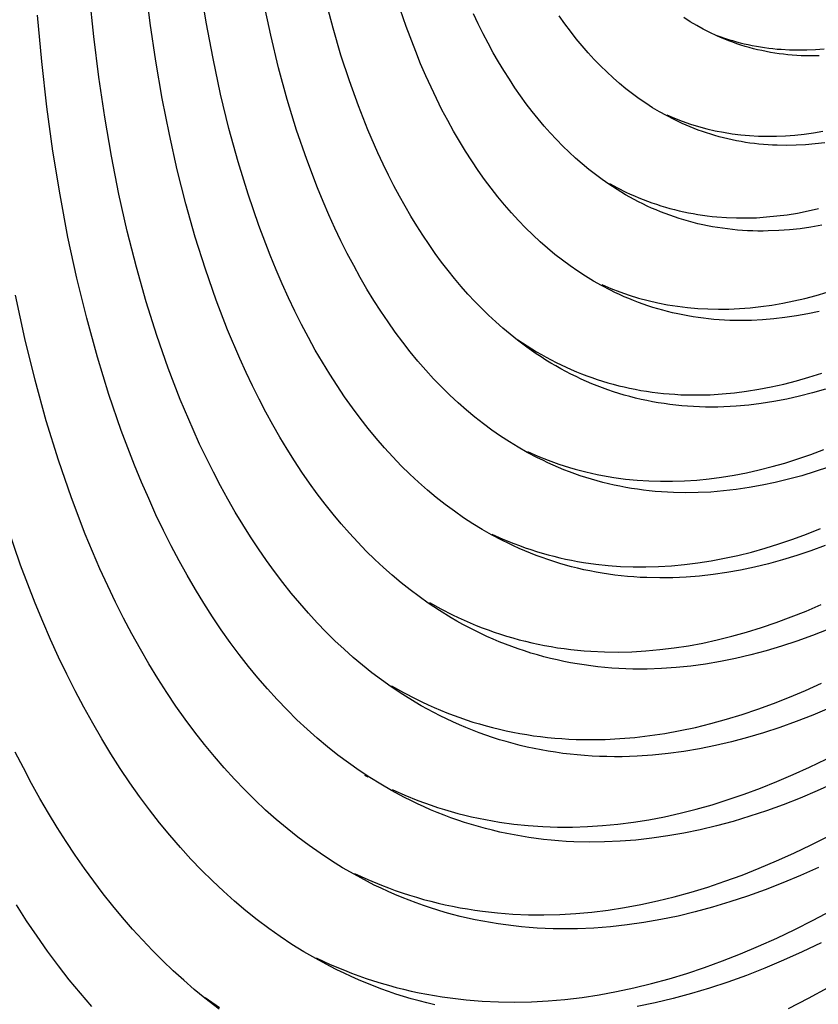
# Model space of a CAD drawing. Header units: millimetres. Extents: x -2637 to -1637, y 678 to 1678.
# Tile 63 of 256: x -2296 to -2282, y 1025 to 1042. Entities that reach past the tile are written whole.
import ezdxf

# ---------------------------------------------------------------- set-up
doc = ezdxf.new("R2010")
doc.units = ezdxf.units.MM
doc.layers.add('Make2D$B.SHOW mini', color=7, linetype='Continuous', true_color=0x000000)

msp = doc.modelspace()

# ---------------------------------------------------------------- linework, layer by layer
at = {"layer": 'Make2D$B.SHOW mini', "color": 18, "lineweight": -3, "true_color": 0x000000}
for points in [[(-2288.496, 1031.765), (-2288.653, 1031.876), (-2288.808, 1031.992), (-2288.961, 1032.114), (-2289.113, 1032.242), (-2289.263, 1032.375), (-2289.412, 1032.513), (-2289.558, 1032.658), (-2289.703, 1032.807), (-2289.846, 1032.963), (-2289.988, 1033.124), (-2290.127, 1033.29), (-2290.264, 1033.463), (-2290.399, 1033.641), (-2290.532, 1033.824), (-2290.662, 1034.013), (-2290.79, 1034.207), (-2290.916, 1034.407), (-2291.04, 1034.613), (-2291.161, 1034.824), (-2291.28, 1035.04), (-2291.396, 1035.262), (-2291.509, 1035.489), (-2291.62, 1035.722), (-2291.728, 1035.959), (-2291.936, 1036.45), (-2292.132, 1036.962), (-2292.317, 1037.493), (-2292.49, 1038.043), (-2292.65, 1038.612), (-2292.798, 1039.199), (-2292.934, 1039.803), (-2293.056, 1040.423), (-2293.165, 1041.059), (-2293.262, 1041.71), (-2293.345, 1042.374)], [(-2287.409, 1032.936), (-2287.57, 1033.028), (-2287.731, 1033.126), (-2287.89, 1033.23), (-2288.047, 1033.34), (-2288.203, 1033.455), (-2288.357, 1033.577), (-2288.51, 1033.704), (-2288.661, 1033.837), (-2288.81, 1033.976), (-2288.957, 1034.121), (-2289.102, 1034.272), (-2289.246, 1034.429), (-2289.387, 1034.592), (-2289.526, 1034.761), (-2289.662, 1034.936), (-2289.797, 1035.116), (-2289.929, 1035.302), (-2290.058, 1035.495), (-2290.185, 1035.693), (-2290.31, 1035.897), (-2290.432, 1036.106), (-2290.551, 1036.322), (-2290.667, 1036.543), (-2290.781, 1036.77), (-2290.892, 1037.002), (-2291, 1037.24), (-2291.105, 1037.483), (-2291.207, 1037.731), (-2291.402, 1038.244), (-2291.585, 1038.778), (-2291.755, 1039.332), (-2291.912, 1039.904), (-2292.055, 1040.495), (-2292.185, 1041.104), (-2292.301, 1041.73), (-2292.404, 1042.371)], [(-2289.134, 1030.33), (-2289.298, 1030.447), (-2289.461, 1030.57), (-2289.622, 1030.698), (-2289.781, 1030.832), (-2289.939, 1030.972), (-2290.095, 1031.118), (-2290.249, 1031.27), (-2290.401, 1031.428), (-2290.551, 1031.591), (-2290.7, 1031.761), (-2290.846, 1031.936), (-2290.99, 1032.117), (-2291.132, 1032.304), (-2291.271, 1032.497), (-2291.408, 1032.696), (-2291.543, 1032.9), (-2291.676, 1033.111), (-2291.805, 1033.327), (-2291.933, 1033.548), (-2292.057, 1033.776), (-2292.179, 1034.009), (-2292.298, 1034.248), (-2292.415, 1034.492), (-2292.529, 1034.742), (-2292.747, 1035.258), (-2292.954, 1035.795), (-2293.148, 1036.353), (-2293.33, 1036.931), (-2293.499, 1037.529), (-2293.655, 1038.146), (-2293.798, 1038.78), (-2293.927, 1039.432), (-2294.042, 1040.101), (-2294.144, 1040.785), (-2294.232, 1041.483), (-2294.306, 1042.196)], [(-2285.527, 1037.212), (-2285.663, 1037.289), (-2285.797, 1037.371), (-2285.931, 1037.457), (-2286.063, 1037.548), (-2286.194, 1037.645), (-2286.324, 1037.746), (-2286.452, 1037.852), (-2286.579, 1037.963), (-2286.704, 1038.079), (-2286.827, 1038.2), (-2286.949, 1038.327), (-2287.069, 1038.458), (-2287.187, 1038.594), (-2287.304, 1038.735), (-2287.418, 1038.881), (-2287.531, 1039.032), (-2287.641, 1039.188), (-2287.75, 1039.35), (-2287.856, 1039.515), (-2287.961, 1039.686), (-2288.063, 1039.862), (-2288.162, 1040.042), (-2288.26, 1040.228), (-2288.355, 1040.418), (-2288.448, 1040.612), (-2288.538, 1040.812), (-2288.626, 1041.016), (-2288.711, 1041.224), (-2288.874, 1041.654), (-2289.026, 1042.102)], [(-2286.798, 1034.35), (-2286.951, 1034.438), (-2287.103, 1034.53), (-2287.254, 1034.628), (-2287.403, 1034.732), (-2287.551, 1034.841), (-2287.697, 1034.956), (-2287.842, 1035.076), (-2287.985, 1035.202), (-2288.126, 1035.334), (-2288.265, 1035.471), (-2288.403, 1035.614), (-2288.538, 1035.762), (-2288.672, 1035.916), (-2288.803, 1036.076), (-2288.933, 1036.241), (-2289.06, 1036.412), (-2289.185, 1036.589), (-2289.308, 1036.771), (-2289.428, 1036.958), (-2289.546, 1037.151), (-2289.661, 1037.35), (-2289.774, 1037.554), (-2289.884, 1037.763), (-2289.992, 1037.977), (-2290.097, 1038.197), (-2290.199, 1038.423), (-2290.298, 1038.653), (-2290.395, 1038.888), (-2290.579, 1039.374), (-2290.752, 1039.879), (-2290.912, 1040.404), (-2291.061, 1040.946), (-2291.196, 1041.506), (-2291.319, 1042.082)], [(-2286.967, 1036.276), (-2287.092, 1036.375), (-2287.216, 1036.479), (-2287.338, 1036.588), (-2287.46, 1036.701), (-2287.579, 1036.818), (-2287.698, 1036.94), (-2287.814, 1037.066), (-2287.93, 1037.197), (-2288.043, 1037.332), (-2288.156, 1037.471), (-2288.266, 1037.615), (-2288.375, 1037.764), (-2288.482, 1037.917), (-2288.587, 1038.074), (-2288.69, 1038.235), (-2288.792, 1038.401), (-2288.891, 1038.572), (-2288.989, 1038.746), (-2289.084, 1038.925), (-2289.178, 1039.108), (-2289.269, 1039.296), (-2289.359, 1039.487), (-2289.531, 1039.883), (-2289.694, 1040.295), (-2289.848, 1040.722), (-2289.993, 1041.165), (-2290.128, 1041.624), (-2290.253, 1042.096)], [(-2289.123, 1028.55), (-2289.31, 1028.658), (-2289.496, 1028.773), (-2289.68, 1028.894), (-2289.863, 1029.022), (-2290.043, 1029.157), (-2290.222, 1029.299), (-2290.399, 1029.448), (-2290.574, 1029.603), (-2290.747, 1029.765), (-2290.917, 1029.934), (-2291.086, 1030.11), (-2291.252, 1030.292), (-2291.415, 1030.482), (-2291.576, 1030.678), (-2291.735, 1030.881), (-2291.891, 1031.091), (-2292.044, 1031.307), (-2292.194, 1031.531), (-2292.342, 1031.761), (-2292.487, 1031.998), (-2292.628, 1032.241), (-2292.767, 1032.491), (-2292.902, 1032.748), (-2293.035, 1033.011), (-2293.164, 1033.281), (-2293.289, 1033.557), (-2293.412, 1033.839), (-2293.531, 1034.128), (-2293.758, 1034.723), (-2293.971, 1035.343), (-2294.169, 1035.985), (-2294.352, 1036.65), (-2294.52, 1037.337), (-2294.673, 1038.044), (-2294.809, 1038.77), (-2294.93, 1039.515), (-2295.034, 1040.277), (-2295.123, 1041.055), (-2295.195, 1041.848)], [(-2285.398, 1038.948), (-2285.514, 1039.03), (-2285.63, 1039.115), (-2285.744, 1039.205), (-2285.857, 1039.298), (-2285.969, 1039.396), (-2286.08, 1039.498), (-2286.189, 1039.604), (-2286.297, 1039.715), (-2286.403, 1039.829), (-2286.508, 1039.948), (-2286.612, 1040.071), (-2286.714, 1040.199), (-2286.814, 1040.33), (-2286.913, 1040.466), (-2287.01, 1040.606), (-2287.105, 1040.75), (-2287.198, 1040.898), (-2287.29, 1041.05), (-2287.38, 1041.206), (-2287.468, 1041.367), (-2287.554, 1041.531), (-2287.638, 1041.7), (-2287.72, 1041.872)], [(-2284.412, 1040.127), (-2284.531, 1040.193), (-2284.648, 1040.263), (-2284.764, 1040.338), (-2284.879, 1040.417), (-2284.993, 1040.5), (-2285.106, 1040.588), (-2285.217, 1040.68), (-2285.327, 1040.776), (-2285.436, 1040.877), (-2285.544, 1040.982), (-2285.649, 1041.091), (-2285.754, 1041.205), (-2285.857, 1041.323), (-2285.958, 1041.446), (-2286.058, 1041.573), (-2286.155, 1041.704), (-2286.251, 1041.84)], [(-2283.549, 1041.495), (-2283.665, 1041.55), (-2283.779, 1041.608), (-2283.893, 1041.67), (-2284.005, 1041.737), (-2284.116, 1041.808)], [(-2281.792, 1041.153), (-2281.87, 1041.151), (-2281.948, 1041.151), (-2282.025, 1041.152), (-2282.102, 1041.155), (-2282.178, 1041.159), (-2282.254, 1041.164), (-2282.33, 1041.171), (-2282.405, 1041.179), (-2282.48, 1041.189), (-2282.555, 1041.2), (-2282.629, 1041.212), (-2282.702, 1041.226), (-2282.776, 1041.241), (-2282.848, 1041.257), (-2282.921, 1041.275), (-2282.992, 1041.294), (-2283.064, 1041.314), (-2283.135, 1041.336), (-2283.205, 1041.359), (-2283.275, 1041.384), (-2283.344, 1041.41), (-2283.413, 1041.437), (-2283.482, 1041.465), (-2283.549, 1041.495)], [(-2283.547, 1041.503), (-2283.481, 1041.479), (-2283.415, 1041.456), (-2283.348, 1041.434), (-2283.281, 1041.414), (-2283.213, 1041.395), (-2283.145, 1041.377), (-2283.077, 1041.36), (-2283.008, 1041.344), (-2282.939, 1041.33), (-2282.869, 1041.317), (-2282.799, 1041.305), (-2282.729, 1041.294), (-2282.658, 1041.285), (-2282.587, 1041.276), (-2282.515, 1041.269), (-2282.443, 1041.264), (-2282.299, 1041.256), (-2282.153, 1041.253), (-2282.005, 1041.256), (-2281.857, 1041.263), (-2281.707, 1041.275)], [(-2281.696, 1039.66), (-2281.863, 1039.64), (-2282.027, 1039.626), (-2282.19, 1039.617), (-2282.352, 1039.614), (-2282.512, 1039.617), (-2282.591, 1039.62), (-2282.67, 1039.625), (-2282.748, 1039.631), (-2282.826, 1039.638), (-2282.903, 1039.647), (-2282.98, 1039.657), (-2283.057, 1039.668), (-2283.133, 1039.681), (-2283.208, 1039.695), (-2283.283, 1039.71), (-2283.358, 1039.727), (-2283.432, 1039.745), (-2283.506, 1039.764), (-2283.579, 1039.784), (-2283.651, 1039.806), (-2283.723, 1039.829), (-2283.794, 1039.853), (-2283.865, 1039.879), (-2283.936, 1039.906), (-2284.005, 1039.934), (-2284.075, 1039.963), (-2284.143, 1039.993), (-2284.211, 1040.025), (-2284.279, 1040.058), (-2284.412, 1040.127)], [(-2284.407, 1040.138), (-2284.274, 1040.082), (-2284.139, 1040.03), (-2284.001, 1039.982), (-2283.862, 1039.94), (-2283.721, 1039.902), (-2283.578, 1039.868), (-2283.433, 1039.84), (-2283.286, 1039.816), (-2283.137, 1039.798), (-2282.987, 1039.784), (-2282.835, 1039.776), (-2282.681, 1039.772), (-2282.526, 1039.774), (-2282.37, 1039.781), (-2282.211, 1039.793), (-2282.052, 1039.81), (-2281.891, 1039.832), (-2281.729, 1039.86)], [(-2281.749, 1038.246), (-2281.935, 1038.213), (-2282.12, 1038.187), (-2282.304, 1038.168), (-2282.486, 1038.154), (-2282.666, 1038.148), (-2282.755, 1038.146), (-2282.844, 1038.147), (-2282.932, 1038.149), (-2283.02, 1038.152), (-2283.108, 1038.158), (-2283.195, 1038.164), (-2283.281, 1038.172), (-2283.367, 1038.182), (-2283.453, 1038.194), (-2283.537, 1038.206), (-2283.622, 1038.221), (-2283.706, 1038.236), (-2283.789, 1038.254), (-2283.871, 1038.273), (-2283.954, 1038.293), (-2284.035, 1038.315), (-2284.116, 1038.338), (-2284.196, 1038.363), (-2284.276, 1038.389), (-2284.355, 1038.417), (-2284.434, 1038.446), (-2284.512, 1038.476), (-2284.589, 1038.508), (-2284.666, 1038.541), (-2284.742, 1038.576), (-2284.818, 1038.612), (-2284.892, 1038.649), (-2284.967, 1038.688), (-2285.04, 1038.728), (-2285.113, 1038.77), (-2285.257, 1038.857), (-2285.398, 1038.948)], [(-2285.39, 1038.962), (-2285.249, 1038.886), (-2285.105, 1038.814), (-2285.032, 1038.781), (-2284.959, 1038.748), (-2284.885, 1038.717), (-2284.811, 1038.687), (-2284.736, 1038.658), (-2284.66, 1038.631), (-2284.584, 1038.605), (-2284.507, 1038.58), (-2284.43, 1038.557), (-2284.353, 1038.535), (-2284.274, 1038.514), (-2284.195, 1038.495), (-2284.116, 1038.477), (-2284.036, 1038.46), (-2283.956, 1038.445), (-2283.875, 1038.431), (-2283.794, 1038.419), (-2283.712, 1038.408), (-2283.629, 1038.398), (-2283.547, 1038.39), (-2283.38, 1038.378), (-2283.211, 1038.372), (-2283.04, 1038.371), (-2282.868, 1038.376), (-2282.694, 1038.388), (-2282.518, 1038.405), (-2282.341, 1038.427), (-2282.163, 1038.456), (-2281.983, 1038.491), (-2281.802, 1038.531)], [(-2281.791, 1036.769), (-2281.989, 1036.727), (-2282.184, 1036.691), (-2282.379, 1036.662), (-2282.571, 1036.64), (-2282.762, 1036.624), (-2282.951, 1036.614), (-2283.138, 1036.611), (-2283.324, 1036.614), (-2283.416, 1036.618), (-2283.507, 1036.624), (-2283.598, 1036.631), (-2283.688, 1036.64), (-2283.778, 1036.65), (-2283.867, 1036.662), (-2283.956, 1036.675), (-2284.044, 1036.69), (-2284.131, 1036.707), (-2284.218, 1036.725), (-2284.305, 1036.744), (-2284.391, 1036.765), (-2284.476, 1036.788), (-2284.56, 1036.812), (-2284.644, 1036.837), (-2284.728, 1036.864), (-2284.811, 1036.893), (-2284.893, 1036.923), (-2284.974, 1036.954), (-2285.055, 1036.987), (-2285.135, 1037.021), (-2285.215, 1037.056), (-2285.294, 1037.093), (-2285.372, 1037.132), (-2285.527, 1037.212)], [(-2285.52, 1037.227), (-2285.366, 1037.162), (-2285.209, 1037.102), (-2285.05, 1037.047), (-2284.888, 1036.998), (-2284.725, 1036.954), (-2284.559, 1036.916), (-2284.391, 1036.883), (-2284.221, 1036.856), (-2284.049, 1036.835), (-2283.875, 1036.82), (-2283.699, 1036.81), (-2283.521, 1036.806), (-2283.341, 1036.808), (-2283.16, 1036.816), (-2282.977, 1036.83), (-2282.792, 1036.85), (-2282.606, 1036.877), (-2282.418, 1036.909), (-2282.229, 1036.947), (-2282.038, 1036.991), (-2281.846, 1037.041), (-2281.653, 1037.098)], [(-2289.767, 1027.112), (-2289.963, 1027.225), (-2290.157, 1027.346), (-2290.35, 1027.473), (-2290.54, 1027.607), (-2290.729, 1027.749), (-2290.916, 1027.897), (-2291.101, 1028.053), (-2291.284, 1028.215), (-2291.464, 1028.385), (-2291.643, 1028.562), (-2291.819, 1028.746), (-2291.992, 1028.937), (-2292.163, 1029.135), (-2292.332, 1029.341), (-2292.498, 1029.553), (-2292.661, 1029.773), (-2292.821, 1029.999), (-2292.978, 1030.233), (-2293.133, 1030.474), (-2293.284, 1030.722), (-2293.432, 1030.976), (-2293.577, 1031.238), (-2293.719, 1031.506), (-2293.857, 1031.781), (-2293.992, 1032.063), (-2294.124, 1032.352), (-2294.252, 1032.647), (-2294.376, 1032.949), (-2294.614, 1033.572), (-2294.838, 1034.219), (-2295.045, 1034.891), (-2295.237, 1035.587), (-2295.414, 1036.304), (-2295.573, 1037.044)], [(-2281.682, 1035.435), (-2281.906, 1035.37), (-2282.128, 1035.313), (-2282.348, 1035.264), (-2282.568, 1035.222), (-2282.785, 1035.188), (-2283.001, 1035.162), (-2283.214, 1035.143), (-2283.32, 1035.136), (-2283.426, 1035.131), (-2283.531, 1035.128), (-2283.636, 1035.127), (-2283.74, 1035.128), (-2283.843, 1035.131), (-2283.946, 1035.135), (-2284.049, 1035.142), (-2284.15, 1035.15), (-2284.251, 1035.16), (-2284.352, 1035.172), (-2284.452, 1035.186), (-2284.551, 1035.202), (-2284.65, 1035.219), (-2284.748, 1035.238), (-2284.845, 1035.259), (-2284.942, 1035.282), (-2285.038, 1035.307), (-2285.134, 1035.333), (-2285.228, 1035.361), (-2285.322, 1035.391), (-2285.416, 1035.423), (-2285.508, 1035.456), (-2285.6, 1035.491), (-2285.691, 1035.528), (-2285.782, 1035.567), (-2285.871, 1035.607), (-2285.96, 1035.649), (-2286.049, 1035.692), (-2286.136, 1035.737), (-2286.223, 1035.784), (-2286.309, 1035.832), (-2286.394, 1035.882), (-2286.478, 1035.934), (-2286.562, 1035.987), (-2286.644, 1036.042), (-2286.807, 1036.156), (-2286.967, 1036.276)], [(-2286.962, 1036.283), (-2286.802, 1036.177), (-2286.639, 1036.076), (-2286.556, 1036.028), (-2286.472, 1035.981), (-2286.388, 1035.936), (-2286.303, 1035.893), (-2286.218, 1035.851), (-2286.131, 1035.81), (-2286.044, 1035.771), (-2285.956, 1035.734), (-2285.868, 1035.698), (-2285.779, 1035.664), (-2285.689, 1035.632), (-2285.599, 1035.601), (-2285.507, 1035.572), (-2285.416, 1035.544), (-2285.323, 1035.518), (-2285.23, 1035.494), (-2285.136, 1035.472), (-2285.042, 1035.451), (-2284.947, 1035.432), (-2284.852, 1035.414), (-2284.755, 1035.398), (-2284.659, 1035.384), (-2284.561, 1035.372), (-2284.463, 1035.361), (-2284.365, 1035.353), (-2284.266, 1035.346), (-2284.166, 1035.34), (-2284.066, 1035.337), (-2283.965, 1035.335), (-2283.864, 1035.335), (-2283.661, 1035.34), (-2283.455, 1035.353), (-2283.247, 1035.372), (-2283.038, 1035.399), (-2282.827, 1035.433), (-2282.614, 1035.474), (-2282.4, 1035.522), (-2282.184, 1035.577), (-2281.968, 1035.639), (-2281.749, 1035.709)], [(-2281.633, 1034.097), (-2281.863, 1034.02), (-2282.092, 1033.95), (-2282.32, 1033.888), (-2282.546, 1033.833), (-2282.77, 1033.786), (-2282.993, 1033.746), (-2283.214, 1033.713), (-2283.434, 1033.688), (-2283.651, 1033.67), (-2283.866, 1033.66), (-2284.079, 1033.657), (-2284.29, 1033.661), (-2284.394, 1033.666), (-2284.498, 1033.672), (-2284.602, 1033.681), (-2284.705, 1033.691), (-2284.807, 1033.703), (-2284.908, 1033.717), (-2285.009, 1033.732), (-2285.11, 1033.75), (-2285.209, 1033.769), (-2285.308, 1033.79), (-2285.407, 1033.812), (-2285.504, 1033.836), (-2285.601, 1033.862), (-2285.698, 1033.89), (-2285.793, 1033.919), (-2285.888, 1033.95), (-2285.982, 1033.983), (-2286.076, 1034.017), (-2286.169, 1034.053), (-2286.261, 1034.091), (-2286.352, 1034.13), (-2286.443, 1034.171), (-2286.533, 1034.214), (-2286.622, 1034.258), (-2286.798, 1034.35)], [(-2286.792, 1034.363), (-2286.616, 1034.286), (-2286.437, 1034.215), (-2286.256, 1034.15), (-2286.164, 1034.12), (-2286.072, 1034.091), (-2285.979, 1034.064), (-2285.886, 1034.039), (-2285.791, 1034.015), (-2285.697, 1033.993), (-2285.601, 1033.972), (-2285.505, 1033.953), (-2285.311, 1033.92), (-2285.115, 1033.893), (-2284.916, 1033.873), (-2284.715, 1033.86), (-2284.512, 1033.854), (-2284.307, 1033.854), (-2284.1, 1033.861), (-2283.891, 1033.875), (-2283.68, 1033.896), (-2283.468, 1033.924), (-2283.253, 1033.959), (-2283.037, 1034), (-2282.82, 1034.049), (-2282.601, 1034.105), (-2282.38, 1034.167), (-2282.158, 1034.237), (-2281.936, 1034.314), (-2281.712, 1034.397)], [(-2290.425, 1025.666), (-2290.629, 1025.785), (-2290.832, 1025.911), (-2291.032, 1026.044), (-2291.231, 1026.185), (-2291.428, 1026.333), (-2291.623, 1026.488), (-2291.816, 1026.651), (-2292.007, 1026.821), (-2292.195, 1026.998), (-2292.381, 1027.183), (-2292.565, 1027.375), (-2292.746, 1027.575), (-2292.925, 1027.782), (-2293.101, 1027.996), (-2293.274, 1028.218), (-2293.444, 1028.448), (-2293.611, 1028.684), (-2293.775, 1028.928), (-2293.937, 1029.18), (-2294.095, 1029.438), (-2294.249, 1029.704), (-2294.401, 1029.977), (-2294.549, 1030.257), (-2294.693, 1030.545), (-2294.834, 1030.839), (-2294.972, 1031.14), (-2295.106, 1031.448), (-2295.236, 1031.763), (-2295.485, 1032.413), (-2295.718, 1033.089)], [(-2287.403, 1032.947), (-2287.217, 1032.863), (-2287.027, 1032.786), (-2286.931, 1032.75), (-2286.835, 1032.715), (-2286.738, 1032.682), (-2286.64, 1032.651), (-2286.541, 1032.621), (-2286.442, 1032.594), (-2286.342, 1032.567), (-2286.241, 1032.543), (-2286.14, 1032.52), (-2286.038, 1032.499), (-2285.936, 1032.48), (-2285.832, 1032.462), (-2285.624, 1032.432), (-2285.413, 1032.41), (-2285.2, 1032.394), (-2284.984, 1032.386), (-2284.767, 1032.385), (-2284.547, 1032.391), (-2284.325, 1032.405), (-2284.101, 1032.425), (-2283.875, 1032.454), (-2283.647, 1032.489), (-2283.418, 1032.533), (-2283.186, 1032.583), (-2282.954, 1032.641), (-2282.719, 1032.706), (-2282.484, 1032.779), (-2282.247, 1032.86), (-2282.009, 1032.947), (-2281.77, 1033.042)], [(-2281.688, 1032.75), (-2281.933, 1032.66), (-2282.178, 1032.579), (-2282.42, 1032.505), (-2282.662, 1032.439), (-2282.901, 1032.381), (-2283.139, 1032.331), (-2283.376, 1032.289), (-2283.61, 1032.255), (-2283.842, 1032.228), (-2284.072, 1032.21), (-2284.301, 1032.199), (-2284.526, 1032.196), (-2284.75, 1032.201), (-2284.861, 1032.206), (-2284.971, 1032.213), (-2285.081, 1032.222), (-2285.19, 1032.233), (-2285.298, 1032.246), (-2285.406, 1032.261), (-2285.513, 1032.277), (-2285.619, 1032.296), (-2285.725, 1032.316), (-2285.829, 1032.338), (-2285.934, 1032.363), (-2286.037, 1032.388), (-2286.14, 1032.416), (-2286.242, 1032.446), (-2286.344, 1032.477), (-2286.444, 1032.51), (-2286.544, 1032.545), (-2286.643, 1032.581), (-2286.742, 1032.62), (-2286.839, 1032.66), (-2286.936, 1032.702), (-2287.032, 1032.745), (-2287.127, 1032.79), (-2287.222, 1032.837), (-2287.409, 1032.936)], [(-2281.642, 1031.312), (-2281.909, 1031.207), (-2282.175, 1031.111), (-2282.44, 1031.024), (-2282.703, 1030.946), (-2282.965, 1030.876), (-2283.225, 1030.815), (-2283.483, 1030.763), (-2283.739, 1030.719), (-2283.993, 1030.685), (-2284.245, 1030.659), (-2284.495, 1030.642), (-2284.743, 1030.633), (-2284.865, 1030.632), (-2284.987, 1030.634), (-2285.109, 1030.637), (-2285.23, 1030.643), (-2285.35, 1030.65), (-2285.469, 1030.66), (-2285.588, 1030.672), (-2285.706, 1030.687), (-2285.823, 1030.703), (-2285.94, 1030.721), (-2286.056, 1030.742), (-2286.171, 1030.764), (-2286.286, 1030.789), (-2286.399, 1030.816), (-2286.512, 1030.844), (-2286.624, 1030.875), (-2286.735, 1030.908), (-2286.846, 1030.943), (-2286.955, 1030.98), (-2287.064, 1031.019), (-2287.172, 1031.06), (-2287.279, 1031.102), (-2287.385, 1031.147), (-2287.491, 1031.194), (-2287.595, 1031.243), (-2287.699, 1031.293), (-2287.802, 1031.346), (-2287.904, 1031.4), (-2288.005, 1031.456), (-2288.105, 1031.514), (-2288.303, 1031.636), (-2288.496, 1031.765)], [(-2288.472, 1031.773), (-2288.278, 1031.665), (-2288.081, 1031.564), (-2287.981, 1031.516), (-2287.88, 1031.47), (-2287.779, 1031.426), (-2287.676, 1031.383), (-2287.573, 1031.342), (-2287.469, 1031.304), (-2287.364, 1031.267), (-2287.259, 1031.231), (-2287.153, 1031.198), (-2287.046, 1031.166), (-2286.938, 1031.137), (-2286.83, 1031.109), (-2286.721, 1031.083), (-2286.611, 1031.06), (-2286.5, 1031.038), (-2286.389, 1031.018), (-2286.277, 1030.999), (-2286.165, 1030.983), (-2286.051, 1030.969), (-2285.938, 1030.957), (-2285.823, 1030.947), (-2285.708, 1030.938), (-2285.476, 1030.928), (-2285.241, 1030.925), (-2285.004, 1030.931), (-2284.765, 1030.944), (-2284.523, 1030.966), (-2284.28, 1030.996), (-2284.035, 1031.034), (-2283.788, 1031.08), (-2283.539, 1031.134), (-2283.288, 1031.196), (-2283.036, 1031.267), (-2282.783, 1031.345), (-2282.528, 1031.432), (-2282.272, 1031.527), (-2282.015, 1031.629), (-2281.757, 1031.74)], [(-2281.62, 1029.962), (-2281.903, 1029.843), (-2282.185, 1029.733), (-2282.466, 1029.632), (-2282.745, 1029.54), (-2283.022, 1029.457), (-2283.298, 1029.384), (-2283.573, 1029.32), (-2283.845, 1029.265), (-2284.115, 1029.219), (-2284.383, 1029.183), (-2284.649, 1029.156), (-2284.912, 1029.138), (-2285.043, 1029.133), (-2285.173, 1029.13), (-2285.303, 1029.129), (-2285.432, 1029.131), (-2285.56, 1029.134), (-2285.687, 1029.14), (-2285.814, 1029.149), (-2285.94, 1029.159), (-2286.065, 1029.172), (-2286.19, 1029.187), (-2286.314, 1029.205), (-2286.437, 1029.224), (-2286.559, 1029.246), (-2286.681, 1029.27), (-2286.801, 1029.296), (-2286.921, 1029.324), (-2287.04, 1029.355), (-2287.158, 1029.388), (-2287.276, 1029.422), (-2287.392, 1029.459), (-2287.508, 1029.499), (-2287.623, 1029.54), (-2287.737, 1029.583), (-2287.85, 1029.629), (-2287.962, 1029.676), (-2288.073, 1029.726), (-2288.183, 1029.777), (-2288.293, 1029.831), (-2288.401, 1029.886), (-2288.509, 1029.944), (-2288.615, 1030.003), (-2288.721, 1030.065), (-2288.929, 1030.194), (-2289.134, 1030.33)], [(-2289.124, 1030.346), (-2288.92, 1030.23), (-2288.711, 1030.121), (-2288.606, 1030.069), (-2288.499, 1030.02), (-2288.392, 1029.972), (-2288.284, 1029.926), (-2288.175, 1029.882), (-2288.066, 1029.84), (-2287.955, 1029.8), (-2287.844, 1029.761), (-2287.732, 1029.725), (-2287.619, 1029.691), (-2287.505, 1029.659), (-2287.391, 1029.629), (-2287.276, 1029.6), (-2287.16, 1029.574), (-2287.043, 1029.55), (-2286.925, 1029.528), (-2286.807, 1029.508), (-2286.688, 1029.49), (-2286.568, 1029.474), (-2286.448, 1029.461), (-2286.327, 1029.449), (-2286.205, 1029.44), (-2286.083, 1029.432), (-2285.96, 1029.427), (-2285.712, 1029.423), (-2285.462, 1029.427), (-2285.209, 1029.44), (-2284.954, 1029.461), (-2284.696, 1029.491), (-2284.437, 1029.53), (-2284.176, 1029.577), (-2283.913, 1029.633), (-2283.648, 1029.698), (-2283.381, 1029.771), (-2283.113, 1029.853), (-2282.844, 1029.944), (-2282.573, 1030.043), (-2282.301, 1030.15), (-2282.028, 1030.266), (-2281.755, 1030.391)], [(-2292.325, 1024.988), (-2292.508, 1025.139), (-2292.689, 1025.295), (-2292.869, 1025.458), (-2293.047, 1025.628), (-2293.222, 1025.804), (-2293.396, 1025.986), (-2293.568, 1026.174), (-2293.737, 1026.369), (-2293.904, 1026.571), (-2294.069, 1026.779), (-2294.232, 1026.993), (-2294.392, 1027.214), (-2294.549, 1027.441), (-2294.704, 1027.674), (-2294.856, 1027.914), (-2295.006, 1028.16), (-2295.153, 1028.412), (-2295.297, 1028.671), (-2295.438, 1028.936), (-2295.577, 1029.207)], [(-2289.115, 1028.567), (-2288.896, 1028.47), (-2288.673, 1028.38), (-2288.561, 1028.338), (-2288.448, 1028.298), (-2288.334, 1028.26), (-2288.219, 1028.224), (-2288.103, 1028.19), (-2287.987, 1028.158), (-2287.87, 1028.128), (-2287.752, 1028.1), (-2287.633, 1028.074), (-2287.513, 1028.05), (-2287.393, 1028.028), (-2287.272, 1028.008), (-2287.028, 1027.974), (-2286.781, 1027.948), (-2286.531, 1027.931), (-2286.278, 1027.922), (-2286.023, 1027.922), (-2285.766, 1027.93), (-2285.506, 1027.947), (-2285.244, 1027.973), (-2284.979, 1028.007), (-2284.713, 1028.049), (-2284.444, 1028.101), (-2284.174, 1028.161), (-2283.902, 1028.23), (-2283.628, 1028.307), (-2283.353, 1028.393), (-2283.076, 1028.487), (-2282.798, 1028.591), (-2282.518, 1028.702), (-2282.238, 1028.822), (-2281.956, 1028.951), (-2281.674, 1029.088)], [(-2289.528, 1028.776), (-2289.583, 1028.806)], [(-2281.537, 1028.674), (-2281.829, 1028.543), (-2282.119, 1028.42), (-2282.409, 1028.306), (-2282.697, 1028.202), (-2282.983, 1028.107), (-2283.268, 1028.021), (-2283.551, 1027.944), (-2283.832, 1027.877), (-2284.111, 1027.819), (-2284.389, 1027.77), (-2284.664, 1027.73), (-2284.936, 1027.7), (-2285.207, 1027.679), (-2285.474, 1027.667), (-2285.739, 1027.665), (-2286.002, 1027.671), (-2286.132, 1027.678), (-2286.261, 1027.687), (-2286.39, 1027.698), (-2286.518, 1027.711), (-2286.645, 1027.727), (-2286.771, 1027.745), (-2286.897, 1027.765), (-2287.022, 1027.787), (-2287.146, 1027.811), (-2287.269, 1027.838), (-2287.391, 1027.867), (-2287.513, 1027.898), (-2287.634, 1027.931), (-2287.754, 1027.966), (-2287.873, 1028.003), (-2287.991, 1028.043), (-2288.108, 1028.084), (-2288.224, 1028.128), (-2288.34, 1028.174), (-2288.455, 1028.221), (-2288.568, 1028.271), (-2288.681, 1028.323), (-2288.793, 1028.376), (-2288.904, 1028.432), (-2289.123, 1028.55)], [(-2289.76, 1027.126), (-2289.53, 1027.021), (-2289.297, 1026.924), (-2289.179, 1026.879), (-2289.06, 1026.836), (-2288.94, 1026.794), (-2288.819, 1026.755), (-2288.698, 1026.718), (-2288.575, 1026.683), (-2288.452, 1026.65), (-2288.328, 1026.619), (-2288.203, 1026.591), (-2288.078, 1026.564), (-2287.951, 1026.54), (-2287.824, 1026.518), (-2287.696, 1026.498), (-2287.567, 1026.48), (-2287.308, 1026.451), (-2287.045, 1026.43), (-2286.779, 1026.419), (-2286.511, 1026.417), (-2286.24, 1026.423), (-2285.967, 1026.439), (-2285.691, 1026.464), (-2285.412, 1026.498), (-2285.132, 1026.541), (-2284.849, 1026.593), (-2284.565, 1026.655), (-2284.278, 1026.726), (-2283.99, 1026.805), (-2283.7, 1026.894), (-2283.408, 1026.992), (-2283.115, 1027.099), (-2282.821, 1027.216), (-2282.526, 1027.341), (-2282.229, 1027.475), (-2281.932, 1027.618), (-2281.634, 1027.769)], [(-2281.805, 1027.232), (-2282.111, 1027.094), (-2282.416, 1026.966), (-2282.719, 1026.847), (-2283.021, 1026.737), (-2283.322, 1026.638), (-2283.621, 1026.548), (-2283.918, 1026.468), (-2284.213, 1026.397), (-2284.506, 1026.336), (-2284.797, 1026.285), (-2285.086, 1026.244), (-2285.372, 1026.213), (-2285.656, 1026.191), (-2285.937, 1026.179), (-2286.215, 1026.177), (-2286.353, 1026.179), (-2286.491, 1026.184), (-2286.627, 1026.191), (-2286.763, 1026.2), (-2286.898, 1026.212), (-2287.032, 1026.226), (-2287.166, 1026.243), (-2287.299, 1026.262), (-2287.43, 1026.283), (-2287.562, 1026.307), (-2287.692, 1026.333), (-2287.821, 1026.361), (-2287.95, 1026.391), (-2288.077, 1026.424), (-2288.204, 1026.459), (-2288.33, 1026.496), (-2288.455, 1026.535), (-2288.579, 1026.577), (-2288.702, 1026.621), (-2288.824, 1026.667), (-2288.945, 1026.715), (-2289.066, 1026.765), (-2289.185, 1026.818), (-2289.303, 1026.872), (-2289.421, 1026.929), (-2289.537, 1026.988), (-2289.767, 1027.112)], [(-2294.266, 1024.847), (-2294.46, 1025.072), (-2294.65, 1025.305), (-2294.838, 1025.545), (-2295.022, 1025.794), (-2295.203, 1026.051), (-2295.382, 1026.315), (-2295.556, 1026.588)], [(-2290.418, 1025.68), (-2290.177, 1025.568), (-2289.933, 1025.466), (-2289.809, 1025.417), (-2289.684, 1025.371), (-2289.558, 1025.327), (-2289.432, 1025.286), (-2289.305, 1025.246), (-2289.176, 1025.209), (-2289.047, 1025.173), (-2288.917, 1025.141), (-2288.786, 1025.11), (-2288.654, 1025.082), (-2288.522, 1025.055), (-2288.388, 1025.032), (-2288.254, 1025.01), (-2288.119, 1024.991), (-2287.983, 1024.974), (-2287.847, 1024.959), (-2287.571, 1024.937), (-2287.293, 1024.924), (-2287.011, 1024.92), (-2286.727, 1024.926), (-2286.44, 1024.942), (-2286.151, 1024.967), (-2285.859, 1025.002), (-2285.565, 1025.046), (-2285.269, 1025.1), (-2284.97, 1025.164), (-2284.669, 1025.237), (-2284.367, 1025.32), (-2284.063, 1025.412), (-2283.757, 1025.514), (-2283.45, 1025.626), (-2283.141, 1025.747), (-2282.831, 1025.877), (-2282.521, 1026.017), (-2282.209, 1026.167), (-2281.896, 1026.325), (-2281.582, 1026.493)], [(-2281.76, 1025.936), (-2282.082, 1025.781), (-2282.402, 1025.637), (-2282.722, 1025.503), (-2283.04, 1025.378), (-2283.356, 1025.264), (-2283.671, 1025.16), (-2283.984, 1025.066), (-2284.295, 1024.982), (-2284.605, 1024.909), (-2284.912, 1024.845)], [(-2288.385, 1024.875), (-2288.52, 1024.907), (-2288.654, 1024.942), (-2288.787, 1024.979), (-2288.919, 1025.018), (-2289.049, 1025.059), (-2289.179, 1025.103), (-2289.308, 1025.149), (-2289.437, 1025.198), (-2289.564, 1025.249), (-2289.69, 1025.302), (-2289.815, 1025.357), (-2289.939, 1025.414), (-2290.062, 1025.474), (-2290.184, 1025.536), (-2290.425, 1025.666)], [(-2282.32, 1024.808), (-2281.978, 1024.985), (-2281.636, 1025.173)], [(-2292.081, 1024.8), (-2292.325, 1024.988)], [(-2292.319, 1024.997), (-2292.074, 1024.826)]]:
    msp.add_lwpolyline(points, dxfattribs=at)

doc.saveas('drawing.dxf')
